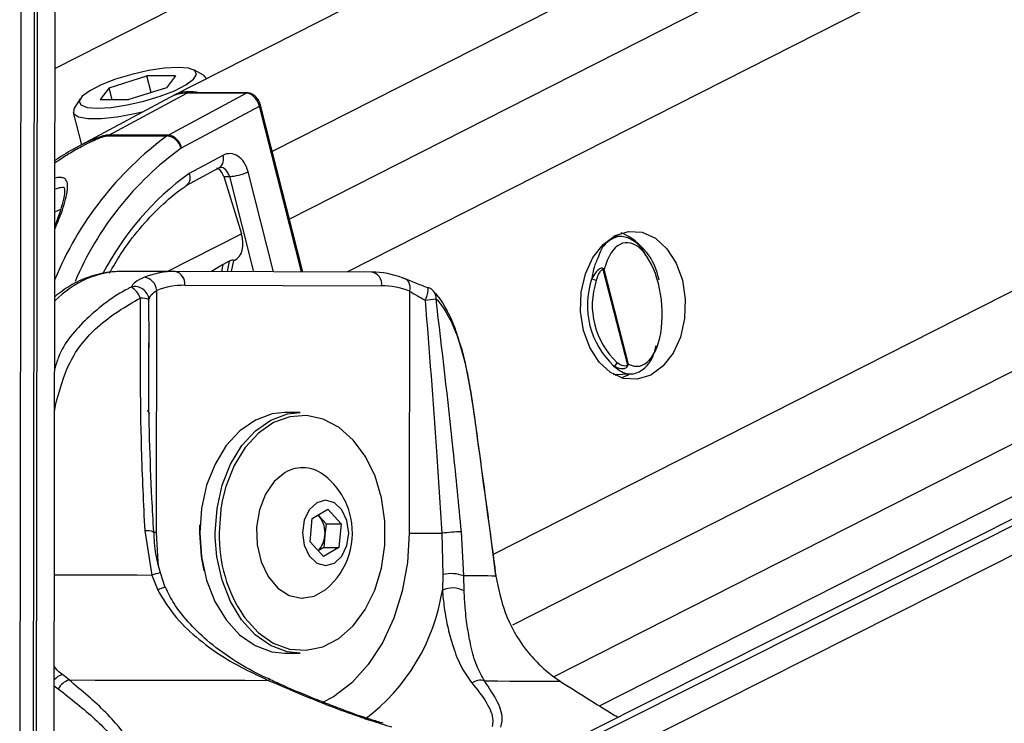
# Model space of a CAD drawing. Header units: millimetres. Extents: x 10 to 10348, y 8 to 8288.
# Tile 104 of 129: x 8354 to 8426, y 3051 to 3102. Entities that reach past the tile are written whole.
import ezdxf

# ---------------------------------------------------------------- set-up
doc = ezdxf.new("R2010")
doc.units = ezdxf.units.MM

msp = doc.modelspace()

# ---------------------------------------------------------------- linework, layer by layer
at = {"color": 8, "linetype": 'Continuous', "lineweight": 25}
for p, q in [((8526.098, 3183.989), (8357.068, 3098.17)), ((8553.172, 3183.668), (8372.871, 3092.127)), ((8563.841, 3183.541), (8374.117, 3087.216)), ((8575.387, 3183.404), (8378.343, 3083.363)), ((8625.309, 3182.812), (8388.937, 3062.803)), ((8636.587, 3182.678), (8390.334, 3057.653)), ((8646.763, 3182.557), (8393.354, 3053.899)), ((8394.074, 3046.336), (8664.302, 3182.35)), ((8394.402, 3048.653), (8660.126, 3182.399)), ((8356.975, 3028.922), (8357.175, 3178.601)), ((8355.686, 3026.529), (8355.881, 3172.302)), ((8374.996, 3083.372), (8371.935, 3095.427)), ((8372.953, 3083.377), (8371.106, 3090.65)), ((8369.746, 3090.312), (8371.506, 3083.381)), ((8357.054, 3087.728), (8357.482, 3087.939)), ((8365.231, 3083.396), (8370.621, 3086.133)), ((8369.737, 3084.138), (8369.582, 3083.386)), ((8369.189, 3083.387), (8369.297, 3083.915)), ((8363.912, 3078.205), (8363.898, 3081.355)), ((8357.034, 3073.186), (8357.1, 3073.644)), ((8357.1, 3073.644), (8357.035, 3073.654)), ((8368.725, 3064.035), (8368.72, 3064.394)), ((8357.008, 3053.259), (8357.301, 3053.025))]:
    msp.add_line(p, q, dxfattribs=at)
at = {"color": 7, "linetype": 'Continuous', "lineweight": 25}
for p, q in [((8538.294, 3183.844), (8365.672, 3096.202)), ((8659.186, 3182.41), (8396.013, 3049.948)), ((8396.679, 3051.796), (8654.059, 3182.471)), ((8356.997, 3045.628), (8357.175, 3178.601)), ((8355.482, 3034.208), (8355.666, 3171.723)), ((8355.497, 3045.637), (8355.666, 3171.723)), ((8354.664, 3170.255), (8354.495, 3043.716)), ((8361.013, 3096.764), (8363.742, 3097.623)), ((8365.818, 3097.623), (8363.742, 3097.623)), ((8364.049, 3096.414), (8363.742, 3097.623)), ((8365.818, 3097.623), (8365.164, 3096.764)), ((8367.857, 3097.677), (8367.158, 3098.064)), ((8368.079, 3097.424), (8368.078, 3097.43)), ((8361.013, 3096.764), (8360.359, 3095.905)), ((8360.97, 3093.325), (8366.646, 3096.366)), ((8361.231, 3095.905), (8361.013, 3096.764)), ((8365.164, 3096.764), (8362.434, 3095.905)), ((8370.986, 3096.366), (8365.31, 3093.325)), ((8370.986, 3096.366), (8366.646, 3096.366)), ((8371.061, 3096.386), (8366.721, 3096.386)), ((8358.891, 3095.966), (8358.462, 3095.292)), ((8365.421, 3096.068), (8358.618, 3092.412)), ((8360.359, 3095.905), (8362.434, 3095.905)), ((8375.093, 3083.371), (8372.014, 3095.501)), ((8358.385, 3094.969), (8358.985, 3092.609)), ((8366.268, 3092.39), (8371.935, 3095.427)), ((8365.31, 3093.325), (8360.97, 3093.325)), ((8360.882, 3093.272), (8365.222, 3093.272)), ((8369.275, 3091.844), (8366.819, 3090.529)), ((8366.614, 3089.663), (8369.04, 3090.963)), ((8369.34, 3090.299), (8369.746, 3090.312)), ((8369.34, 3090.299), (8370.621, 3086.133)), ((8398.26, 3085.94), (8397.696, 3085.953)), ((8369.737, 3084.138), (8369.297, 3083.915)), ((8369.896, 3083.385), (8370.063, 3084.198)), ((8370.058, 3084.172), (8370.133, 3084.21)), ((8365.794, 3083.396), (8361.899, 3083.396)), ((8380.112, 3083.358), (8365.794, 3083.396)), ((8396.924, 3083.55), (8398.696, 3076.573)), ((8398.773, 3076.666), (8397.021, 3083.564)), ((8364.443, 3064.402), (8364.466, 3082.019)), ((8366.5, 3082.396), (8380.818, 3082.358)), ((8382.851, 3081.97), (8382.827, 3064.352)), ((8363.914, 3077.821), (8363.912, 3078.205)), ((8397.696, 3075.914), (8398.971, 3075.945)), ((8397.803, 3075.856), (8397.927, 3075.92)), ((8374.908, 3073.127), (8373.776, 3073.127)), ((8375.07, 3069.127), (8375.049, 3069.127)), ((8375.613, 3063.719), (8375.776, 3065.435)), ((8375.776, 3065.435), (8376.909, 3066.094)), ((8376.291, 3065.565), (8376.181, 3065.67)), ((8376.189, 3065.675), (8376.291, 3065.565)), ((8376.291, 3065.565), (8376.776, 3065.035)), ((8376.909, 3066.094), (8377.879, 3065.035)), ((8367.589, 3064.393), (8367.603, 3064.963)), ((8376.776, 3065.035), (8376.694, 3064.177)), ((8376.776, 3065.035), (8377.879, 3065.035)), ((8377.879, 3065.035), (8377.716, 3063.319)), ((8363.586, 3064.518), (8364.097, 3061.313)), ((8376.694, 3064.177), (8376.613, 3063.319)), ((8385.212, 3064.349), (8385.268, 3061.344)), ((8386.803, 3061.252), (8386.627, 3064.456)), ((8376.583, 3062.66), (8375.613, 3063.719)), ((8376.613, 3063.319), (8376.2, 3063.079)), ((8377.716, 3063.319), (8376.583, 3062.66)), ((8376.613, 3063.319), (8377.716, 3063.319)), ((8364.097, 3061.313), (8364.532, 3060.218)), ((8364.701, 3061.462), (8364.701, 3061.461)), ((8365.081, 3060.416), (8364.725, 3061.47)), ((8385.268, 3061.344), (8385.24, 3060.217)), ((8386.824, 3060.158), (8386.803, 3061.252)), ((8375.049, 3059.627), (8375.07, 3059.627)), ((8373.776, 3055.627), (8374.908, 3055.627)), ((8358.086, 3053.676), (8357.597, 3054.064)), ((8393.254, 3053.969), (8393.815, 3053.58))]:
    msp.add_line(p, q, dxfattribs=at)
at = {"color": 7, "linetype": 'Continuous', "lineweight": 25, "flags": 128}
for points in [[(8366.017, 3098.251), (8365.021, 3098.191), (8363.87, 3098.015), (8362.655, 3097.738), (8361.475, 3097.382), (8360.425, 3096.976), (8359.592, 3096.553), (8359.042, 3096.147), (8358.819, 3095.791), (8358.943, 3095.514), (8359.402, 3095.338), (8360.16, 3095.278), (8361.155, 3095.338), (8362.307, 3095.514), (8363.522, 3095.791), (8364.702, 3096.147), (8365.751, 3096.553), (8366.585, 3096.976), (8367.135, 3097.382), (8367.357, 3097.738), (8367.234, 3098.015), (8366.775, 3098.191), (8366.017, 3098.251)], [(8368.078, 3097.43), (8367.912, 3097.643), (8367.857, 3097.677)], [(8366.721, 3096.386), (8366.686, 3096.382), (8366.646, 3096.366)], [(8358.462, 3095.292), (8358.424, 3095.225), (8358.419, 3094.889), (8358.771, 3094.65), (8359.454, 3094.526), (8360.416, 3094.526), (8361.588, 3094.65), (8362.882, 3094.889), (8363.499, 3095.035)], [(8400.394, 3075.851), (8399.42, 3075.552), (8398.424, 3075.62), (8397.475, 3076.05), (8396.636, 3076.812), (8395.966, 3077.856), (8395.51, 3079.109), (8395.298, 3080.487), (8395.346, 3081.895), (8395.65, 3083.237), (8396.189, 3084.423), (8396.927, 3085.371), (8397.813, 3086.016), (8398.787, 3086.315), (8399.783, 3086.247), (8400.732, 3085.818), (8401.571, 3085.055), (8402.241, 3084.012), (8402.697, 3082.758), (8402.909, 3081.381), (8402.861, 3079.973), (8402.557, 3078.63), (8402.018, 3077.445), (8401.28, 3076.497), (8400.394, 3075.851)], [(8382.33, 3082.935), (8382.464, 3082.916), (8382.586, 3082.861), (8382.691, 3082.772), (8382.775, 3082.652), (8382.835, 3082.506), (8382.868, 3082.339), (8382.874, 3082.158), (8382.851, 3081.97)], [(8384.157, 3082.204), (8384.2, 3082.235), (8384.21, 3082.235)], [(8398.255, 3075.669), (8398.697, 3075.851), (8398.864, 3075.943)], [(8387.48, 3073.591), (8387.478, 3073.58), (8387.464, 3073.562)], [(8373.776, 3073.127), (8372.851, 3073.029), (8371.638, 3072.588), (8370.513, 3071.811), (8369.522, 3070.73), (8368.705, 3069.389), (8368.095, 3067.843), (8367.718, 3066.155), (8367.589, 3064.394)], [(8368.72, 3064.394), (8368.85, 3066.155), (8369.226, 3067.843), (8369.836, 3069.389), (8370.653, 3070.73), (8371.645, 3071.811), (8372.77, 3072.588), (8373.982, 3073.029), (8374.908, 3073.127)], [(8370.792, 3058.306), (8370.875, 3058.191), (8371.841, 3057.13), (8372.939, 3056.365), (8374.122, 3055.928), (8375.344, 3055.837), (8376.553, 3056.096), (8377.701, 3056.694), (8378.741, 3057.606), (8379.629, 3058.795), (8380.33, 3060.214), (8380.814, 3061.802), (8381.063, 3063.496), (8381.065, 3065.226), (8380.821, 3066.921), (8380.341, 3068.512), (8379.644, 3069.934), (8378.759, 3071.128), (8377.722, 3072.046), (8376.576, 3072.65), (8375.367, 3072.915), (8374.145, 3072.831), (8372.96, 3072.4), (8371.861, 3071.642), (8370.892, 3070.585), (8370.093, 3069.275), (8369.498, 3067.764), (8369.23, 3066.699)], [(8373.794, 3068.771), (8373.003, 3068.121), (8372.365, 3067.193), (8371.928, 3066.056), (8371.725, 3064.795), (8371.769, 3063.503), (8372.058, 3062.276), (8372.571, 3061.205), (8373.268, 3060.368), (8374.1, 3059.83), (8375.004, 3059.628), (8375.912, 3059.779), (8376.757, 3060.269)], [(8376.108, 3066.574), (8375.562, 3066.061), (8375.196, 3065.292), (8375.067, 3064.384), (8375.193, 3063.474), (8375.555, 3062.702), (8376.099, 3062.185), (8376.741, 3062.002), (8377.384, 3062.18), (8377.93, 3062.693), (8378.296, 3063.462), (8378.425, 3064.37), (8378.299, 3065.28), (8377.937, 3066.052), (8377.393, 3066.569), (8376.751, 3066.752), (8376.108, 3066.574)], [(8367.589, 3064.394), (8367.713, 3062.632), (8368.086, 3060.942), (8368.691, 3059.392), (8369.505, 3058.047), (8370.493, 3056.96), (8371.616, 3056.178), (8372.828, 3055.73), (8373.776, 3055.627)], [(8367.914, 3061.611), (8367.711, 3062.672), (8367.589, 3064.393)], [(8374.908, 3055.627), (8373.959, 3055.73), (8372.748, 3056.178), (8371.625, 3056.96), (8370.636, 3058.047), (8369.823, 3059.392), (8369.217, 3060.942), (8368.845, 3062.632), (8368.725, 3064.035)], [(8382.827, 3064.352), (8383.073, 3064.352), (8383.349, 3064.351), (8383.649, 3064.351), (8383.964, 3064.35), (8384.286, 3064.35), (8384.607, 3064.349), (8384.918, 3064.349), (8385.212, 3064.349)], [(8389.141, 3061.258), (8389.141, 3061.254), (8389.133, 3061.237)], [(8358.086, 3053.676), (8359.99, 3053.673), (8361.874, 3053.67), (8363.736, 3053.667), (8365.571, 3053.663), (8367.376, 3053.66), (8369.147, 3053.656), (8370.883, 3053.653), (8372.578, 3053.649)], [(8388.296, 3053.607), (8389.255, 3053.603), (8390.141, 3053.6), (8390.95, 3053.597), (8391.683, 3053.593), (8392.337, 3053.59), (8392.911, 3053.587), (8393.404, 3053.583), (8393.815, 3053.58)]]:
    msp.add_lwpolyline(points, dxfattribs=at)
at = {"color": 8, "linetype": 'Continuous', "lineweight": 25, "flags": 128}
for points in [[(8371.061, 3096.386), (8371.026, 3096.382), (8370.986, 3096.366)], [(8371.935, 3095.427), (8371.97, 3095.447), (8371.996, 3095.466), (8372.011, 3095.483), (8372.014, 3095.498), (8372.014, 3095.501)], [(8369.23, 3066.699), (8369.129, 3066.114), (8369.003, 3064.393)], [(8364.443, 3064.402), (8364.233, 3064.402), (8364.183, 3064.403)], [(8364.593, 3062.035), (8364.565, 3062.262), (8364.443, 3064.402)], [(8382.827, 3064.352), (8382.699, 3062.213), (8382.323, 3060.133), (8381.711, 3058.168), (8380.878, 3056.373), (8379.848, 3054.796), (8378.648, 3053.48), (8377.311, 3052.462), (8376.474, 3052.013)], [(8357.018, 3061.325), (8357.54, 3061.324), (8358.654, 3061.323), (8359.761, 3061.321), (8360.86, 3061.319), (8361.95, 3061.317), (8363.029, 3061.315), (8364.097, 3061.313)]]:
    msp.add_lwpolyline(points, dxfattribs=at)
at = {"color": 7, "linetype": 'Continuous', "lineweight": 25}
for centre, radius, start, end in [((8366.617, 3093.822), 2.545, 89.34607, 118.0393), ((8366.873, 3093.756), 2.725, 74.80747, 116.15007), ((8361.419, 3092.492), 0.946, 118.30016, 124.55915), ((8365.759, 3092.492), 0.946, 118.30016, 124.55915), ((8365.113, 3092.166), 1.176, 11.00496, 80.35659), ((8365.026, 3092.025), 1.261, 15.96142, 81.04467), ((8366.418, 3092.111), 0.317, 118.34268, 124.55779), ((8369.595, 3093.829), 3.521, 272.46739, 295.43012), ((8396.473, 3081.961), 4.597, 9.98908, 67.18865), ((8365.793, 3077.212), 6.184, 89.99048, 111.01478), ((8365.618, 3082.523), 0.891, 351.8462, 78.58008), ((8379.936, 3082.484), 0.891, 351.85112, 78.57516), ((8380.08, 3077.169), 6.188, 68.68439, 89.70449), ((8396.584, 3083.579), 0.342, 355.18401, 7.29124), ((8363.379, 3081.911), 1.092, 5.71261, 79.65929), ((8401.803, 3080.932), 6.012, 161.58027, 226.90862), ((8396.061, 3082.052), 0.78, 61.24194, 87.17958), ((8401.854, 3080.932), 5.71, 161.58197, 226.90574), ((8362.87, 3081.263), 1.033, 5.12869, 104.7101), ((8361.864, 3080.972), 1.489, 19.4146, 60.05231), ((8366.499, 3076.73), 5.666, 89.98539, 111.02056), ((8380.788, 3076.681), 5.677, 68.692, 89.69798), ((8383.855, 3081.3), 1, 42.66216, 69.15823), ((8363.296, 3079.785), 1.682, 69.01364, 90.93696), ((8380.699, 3108.425), 27.323, 276.92116, 278.59273), ((8397.643, 3076.864), 0.327, 279.47477, 341.83548), ((8398.493, 3076.42), 0.254, 23.83247, 36.99701), ((8375.076, 3066.566), 2.55, 48.78561, 120.20014), ((8373.384, 3064.377), 5.315, 16.20244, 50.61067), ((8374.877, 3064.401), 1.831, 352.9694, 39.4314), ((8373.384, 3064.377), 5.315, 309.38933, 16.20244), ((8375.05, 3064.281), 1.647, 313.71238, 356.37271), ((8386.798, 3052.773), 11.684, 90.83793, 97.80076), ((8385.881, 3058.726), 2.689, 69.94952, 103.16392), ((8384.918, 2588.124), 473.132, 89.4896, 89.77182), ((8385.972, 3058.569), 1.803, 61.77225, 113.95467), ((8358.443, 3052.447), 1.28, 106.2307, 153.18198), ((8387.992, 3052.626), 1.027, 72.81201, 125.6752)]:
    msp.add_arc(centre, radius, start, end, dxfattribs=at)
at = {"color": 8, "linetype": 'Continuous', "lineweight": 25}
for centre, radius, start, end in [((8379.938, 3073.334), 24.78, 126.43116, 157.48022), ((8379.957, 3073.539), 23.3, 126.07139, 156.93843), ((8368.573, 3091.559), 0.757, 308.03315, 22.11472), ((8379.018, 3073.679), 20.802, 125.90264, 152.57126), ((8382.081, 3082.242), 2.129, 333.77027, 359.79814), ((8384.022, 3081.471), 0.762, 355.34937, 41.27598), ((8364.334, 3073.462), 0.565, 192.70485, 226.73259), ((8363.789, 3063.154), 1.379, 71.25414, 98.46791), ((8379.55, 3064.186), 10.549, 178.87401, 213.87642), ((8366.363, 3053.423), 8.209, 101.67856, 106.01934), ((8365.497, 3058.417), 2.043, 101.88661, 118.174), ((8370.971, 3062.399), 14.434, 306.68993, 351.30309), ((8357.961, 3052.823), 1.294, 106.30499, 137.42289), ((8372.691, 3053.529), 0.165, 74.61038, 133.20057)]:
    msp.add_arc(centre, radius, start, end, dxfattribs=at)
at = {"color": 7, "linetype": 'Continuous', "lineweight": 25}
for centre, major_axis, ratio, start_param, end_param in [((8371.228, 3095.427), (-0.459, 0.889), 0.664219, 4.38219, 5.952986), ((8369.775, 3089.973), (0.001, 2.001), 0.706964, 5.057572, 6.645512), ((8368.675, 3089.961), (-0.097, 0.996), 0.721655, 4.987651, 5.914694), ((8369.22, 3085.989), (-0.919, 1.776), 0.677839, 3.136363, 4.451126), ((8399.019, 3080.996), (-0.466, 4.492), 0.481818, 2.818027, 7.196236)]:
    msp.add_ellipse(centre, major_axis=major_axis, ratio=ratio, start_param=start_param, end_param=end_param, dxfattribs=at)
at = {"color": 8, "linetype": 'Continuous', "lineweight": 25}
for centre, major_axis, ratio, start_param, end_param in [((8369.068, 3089.973), (0.034, 1), 0.713644, 5.081543, 6.329766), ((8361.852, 3071.396), (0.062, 12), 0.707102, 0.001735, 0.609528)]:
    msp.add_ellipse(centre, major_axis=major_axis, ratio=ratio, start_param=start_param, end_param=end_param, dxfattribs=at)
at = {"color": 7, "linetype": 'Continuous', "lineweight": 25}
for points, knots in [([(8372.014, 3095.501), (8371.983, 3095.595), (8371.913, 3095.809), (8371.697, 3096.107), (8371.412, 3096.32), (8371.184, 3096.384), (8371.073, 3096.385), (8371.061, 3096.386)], [0, 0, 0, 0, 0.204193, 0.46654, 0.739319, 0.970931, 1, 1, 1, 1]), ([(8358.643, 3092.418), (8358.556, 3092.373), (8358.002, 3092.091), (8357.49, 3091.756), (8357.059, 3091.475)], [0, 0, 0, 0, 0.157474, 1, 1, 1, 1]), ([(8366.819, 3090.529), (8366.821, 3090.522), (8366.84, 3090.459), (8366.877, 3090.294), (8366.876, 3090.047), (8366.802, 3089.816), (8366.697, 3089.732), (8366.649, 3089.694)], [0, 0, 0, 0, 0.017918, 0.177617, 0.46887, 0.759866, 1, 1, 1, 1]), ([(8369.04, 3090.963), (8369.05, 3090.968), (8369.067, 3090.976), (8369.072, 3090.972), (8369.074, 3090.971)], [0, 0, 0, 0, 0.582399, 1, 1, 1, 1]), ([(8357.129, 3089.421), (8357.22, 3089.451), (8357.394, 3089.508), (8357.602, 3089.532), (8357.713, 3089.514), (8357.719, 3089.503), (8357.743, 3089.495), (8357.781, 3089.154), (8357.674, 3088.591), (8357.457, 3087.801), (8357.205, 3087.115), (8357.066, 3086.736)], [0, 0, 0, 0, 0.047404, 0.090197, 0.132981, 0.178342, 0.268117, 0.409247, 0.550857, 0.751637, 1, 1, 1, 1]), ([(8361.035, 3083.283), (8361.297, 3083.743), (8361.961, 3084.909), (8363.207, 3086.543), (8364.73, 3088.173), (8365.908, 3089.169), (8366.566, 3089.622), (8366.657, 3089.685)], [0, 0, 0, 0, 0.170629, 0.432844, 0.695158, 0.9578, 1, 1, 1, 1]), ([(8400.026, 3084.596), (8399.988, 3084.672), (8399.742, 3085.161), (8399.136, 3085.688), (8398.286, 3086.043), (8397.448, 3085.772), (8396.826, 3085.182), (8396.605, 3084.543), (8396.541, 3084.359)], [0, 0, 0, 0, 0.037463, 0.243379, 0.456866, 0.679092, 0.907616, 1, 1, 1, 1]), ([(8370.054, 3084.199), (8370.054, 3084.212), (8370.056, 3084.24), (8369.939, 3084.227), (8369.818, 3084.178), (8369.747, 3084.143), (8369.737, 3084.138)], [0, 0, 0, 0, 0.285961, 0.62479, 0.950528, 1, 1, 1, 1]), ([(8361.902, 3083.396), (8361.594, 3083.385), (8360.793, 3083.356), (8359.52, 3083.036), (8358.184, 3082.441), (8357.409, 3081.84), (8357.045, 3081.559)], [0, 0, 0, 0, 0.177117, 0.46207, 0.747654, 1, 1, 1, 1]), ([(8369.297, 3083.915), (8369.177, 3083.845), (8368.92, 3083.696), (8368.616, 3083.496), (8368.454, 3083.389)], [0, 0, 0, 0, 0.467223, 1, 1, 1, 1]), ([(8396.923, 3083.622), (8396.903, 3083.628), (8396.842, 3083.647), (8396.734, 3083.617), (8396.564, 3083.518), (8396.323, 3083.274), (8396.184, 3082.998), (8396.1, 3082.832)], [0, 0, 0, 0, 0.060653, 0.184539, 0.294007, 0.574648, 1, 1, 1, 1]), ([(8396.437, 3082.736), (8396.488, 3082.888), (8396.571, 3083.136), (8396.715, 3083.381), (8396.815, 3083.496), (8396.874, 3083.547), (8396.913, 3083.55), (8396.924, 3083.55)], [0, 0, 0, 0, 0.455731, 0.745095, 0.85067, 0.957037, 1, 1, 1, 1]), ([(8397.021, 3083.564), (8397.021, 3083.565), (8396.995, 3083.585), (8396.958, 3083.604), (8396.923, 3083.622)], [0, 0, 0, 0, 0.028909, 1, 1, 1, 1]), ([(8396.924, 3083.55), (8396.959, 3083.555), (8396.995, 3083.56), (8397.021, 3083.564), (8397.021, 3083.564)], [0, 0, 0, 0, 0.971185, 1, 1, 1, 1]), ([(8363.575, 3082.985), (8363.326, 3082.87), (8362.862, 3082.656), (8362.688, 3082.386), (8362.607, 3082.262)], [0, 0, 0, 0, 0.53814, 1, 1, 1, 1]), ([(8384.157, 3082.204), (8383.846, 3082.33), (8383.172, 3082.601), (8382.624, 3082.818), (8382.33, 3082.935)], [0, 0, 0, 0, 0.461863, 1, 1, 1, 1]), ([(8363.898, 3081.355), (8363.94, 3081.469), (8364.029, 3081.711), (8364.315, 3081.912), (8364.466, 3082.019)], [0, 0, 0, 0, 0.469456, 1, 1, 1, 1]), ([(8382.851, 3081.97), (8383.034, 3081.862), (8383.379, 3081.659), (8383.796, 3081.416), (8383.991, 3081.301)], [0, 0, 0, 0, 0.530541, 1, 1, 1, 1]), ([(8386.471, 3078.328), (8386.365, 3078.668), (8386.096, 3079.53), (8385.531, 3080.684), (8385.013, 3081.558), (8384.638, 3081.903), (8384.578, 3081.958)], [0, 0, 0, 0, 0.225491, 0.57077, 0.931004, 1, 1, 1, 1]), ([(8357.1, 3073.644), (8357.382, 3074.722), (8357.946, 3076.882), (8360.195, 3079.672), (8362.189, 3080.837), (8363.268, 3081.467)], [0, 0, 0, 0, 0.313747, 0.628666, 1, 1, 1, 1]), ([(8363.268, 3081.467), (8363.251, 3077.806), (8363.223, 3072.158), (8363.492, 3066.506), (8363.586, 3064.518)], [0, 0, 0, 0, 0.648279, 1, 1, 1, 1]), ([(8383.991, 3081.301), (8384.276, 3077.639), (8384.716, 3071.989), (8385.083, 3066.337), (8385.212, 3064.349)], [0, 0, 0, 0, 0.648203, 1, 1, 1, 1]), ([(8386.627, 3064.456), (8386.433, 3066.444), (8385.879, 3072.097), (8385.213, 3077.747), (8384.781, 3081.409)], [0, 0, 0, 0, 0.351724, 1, 1, 1, 1]), ([(8384.781, 3081.409), (8384.814, 3081.373), (8385.306, 3080.841), (8386.091, 3079.491), (8386.936, 3076.814), (8387.289, 3074.645), (8387.464, 3073.562)], [0, 0, 0, 0, 0.0250477, 0.3715271, 0.6863385, 1, 1, 1, 1]), ([(8387.473, 3073.585), (8387.42, 3073.973), (8387.288, 3074.929), (8387.001, 3076.382), (8386.726, 3077.586), (8386.521, 3078.184), (8386.471, 3078.328)], [0, 0, 0, 0, 0.22309, 0.550934, 0.892293, 1, 1, 1, 1]), ([(8364.242, 3064.46), (8364.199, 3065.267), (8364.001, 3068.957), (8363.853, 3073.543), (8363.889, 3077.313), (8363.898, 3078.204)], [0, 0, 0, 0, 0.176184, 0.80521, 1, 1, 1, 1]), ([(8397.697, 3076.542), (8397.889, 3076.381), (8398.359, 3075.989), (8399.154, 3075.867), (8399.964, 3076.299), (8400.554, 3077.054), (8400.74, 3077.777), (8400.798, 3078.001)], [0, 0, 0, 0, 0.1629846, 0.3968921, 0.6400267, 0.8884345, 1, 1, 1, 1]), ([(8397.697, 3076.542), (8397.72, 3076.528), (8397.851, 3076.45), (8398.058, 3076.365), (8398.301, 3076.329), (8398.466, 3076.343), (8398.589, 3076.385), (8398.677, 3076.445), (8398.711, 3076.5), (8398.725, 3076.523)], [0, 0, 0, 0, 0.070132, 0.395153, 0.58707, 0.730993, 0.841657, 0.936384, 1, 1, 1, 1]), ([(8398.696, 3076.573), (8398.686, 3076.563), (8398.66, 3076.535), (8398.561, 3076.508), (8398.333, 3076.533), (8398.115, 3076.644), (8397.971, 3076.75), (8397.953, 3076.763)], [0, 0, 0, 0, 0.045332, 0.125548, 0.375592, 0.924118, 1, 1, 1, 1]), ([(8398.773, 3076.666), (8398.772, 3076.665), (8398.753, 3076.635), (8398.724, 3076.604), (8398.696, 3076.573)], [0, 0, 0, 0, 0.029107, 1, 1, 1, 1]), ([(8398.725, 3076.523), (8398.744, 3076.569), (8398.764, 3076.617), (8398.772, 3076.664), (8398.773, 3076.666)], [0, 0, 0, 0, 0.971469, 1, 1, 1, 1]), ([(8387.464, 3073.562), (8387.555, 3072.908), (8388.009, 3069.638), (8388.566, 3065.53), (8389.022, 3062.075), (8389.133, 3061.237)], [0, 0, 0, 0, 0.159183, 0.79594, 1, 1, 1, 1]), ([(8389.141, 3061.258), (8389.006, 3062.285), (8388.465, 3066.396), (8387.902, 3070.507), (8387.48, 3073.591)], [0, 0, 0, 0, 0.249839, 1, 1, 1, 1]), ([(8364.727, 3061.468), (8364.607, 3061.918), (8364.344, 3062.902), (8364.287, 3063.913), (8364.257, 3064.461)], [0, 0, 0, 0, 0.45815, 1, 1, 1, 1]), ([(8389.133, 3061.237), (8389.317, 3060.335), (8389.713, 3058.392), (8390.981, 3056.24), (8392.226, 3054.805), (8392.914, 3054.245), (8393.254, 3053.969)], [0, 0, 0, 0, 0.301537, 0.649271, 0.826762, 1, 1, 1, 1]), ([(8372.739, 3053.709), (8372.46, 3053.829), (8371.521, 3054.232), (8369.941, 3055.161), (8368.197, 3056.435), (8366.775, 3057.826), (8365.743, 3059.119), (8365.288, 3060.026), (8365.089, 3060.424)], [0, 0, 0, 0, 0.090495, 0.304937, 0.530845, 0.713039, 0.87407, 1, 1, 1, 1]), ([(8364.532, 3060.218), (8364.907, 3059.599), (8365.679, 3058.329), (8367.318, 3056.761), (8369.578, 3055.065), (8371.424, 3054.194), (8372.578, 3053.649)], [0, 0, 0, 0, 0.202398, 0.415929, 0.635025, 1, 1, 1, 1]), ([(8385.24, 3060.217), (8385.28, 3059.786), (8385.374, 3058.776), (8385.643, 3057.391), (8386.053, 3055.929), (8386.595, 3054.559), (8387.125, 3053.829), (8387.393, 3053.46)], [0, 0, 0, 0, 0.135243, 0.316728, 0.502898, 0.748889, 1, 1, 1, 1]), ([(8388.296, 3053.607), (8388.1, 3053.96), (8387.705, 3054.673), (8387.341, 3055.986), (8387.068, 3057.407), (8386.897, 3058.745), (8386.846, 3059.739), (8386.824, 3060.158)], [0, 0, 0, 0, 0.245377, 0.495296, 0.6781, 0.864609, 1, 1, 1, 1]), ([(8359.567, 3042.352), (8359.744, 3042.393), (8360.736, 3042.623), (8362.266, 3043.244), (8363.382, 3044.33), (8363.781, 3045.474), (8363.725, 3046.952), (8362.824, 3048.931), (8360.881, 3051.336), (8359.018, 3052.896), (8358.086, 3053.676)], [0, 0, 0, 0, 0.024024, 0.134637, 0.244506, 0.334114, 0.423971, 0.601081, 0.800327, 1, 1, 1, 1]), ([(8372.578, 3053.649), (8373.768, 3053.138), (8376.175, 3052.103), (8379.235, 3050.966), (8381.05, 3050.411), (8381.557, 3050.256)], [0, 0, 0, 0, 0.413471, 0.836282, 1, 1, 1, 1]), ([(8377.266, 3051.792), (8376.84, 3051.955), (8375.633, 3052.416), (8374.127, 3053.058), (8373.066, 3053.537), (8372.734, 3053.687)], [0, 0, 0, 0, 0.272828, 0.772905, 1, 1, 1, 1]), ([(8387.393, 3053.46), (8387.771, 3052.985), (8388.535, 3052.024), (8388.975, 3050.963), (8388.883, 3050.443), (8388.858, 3050.298)], [0, 0, 0, 0, 0.414625, 0.838125, 1, 1, 1, 1]), ([(8389.481, 3050.235), (8389.526, 3050.388), (8389.685, 3050.928), (8389.357, 3052.054), (8388.653, 3053.084), (8388.296, 3053.607)], [0, 0, 0, 0, 0.163705, 0.575616, 1, 1, 1, 1]), ([(8393.815, 3053.58), (8395.084, 3052.774), (8396.423, 3051.924), (8397.948, 3051.009), (8398.027, 3050.962)], [0, 0, 0, 0, 0.948341, 1, 1, 1, 1]), ([(8357.301, 3053.025), (8358.231, 3052.301), (8360.088, 3050.855), (8362.071, 3048.62), (8363.041, 3046.775), (8363.175, 3045.393), (8362.856, 3044.324), (8361.844, 3043.302), (8360.401, 3042.714), (8359.463, 3042.495), (8359.296, 3042.456)], [0, 0, 0, 0, 0.202799, 0.405178, 0.583303, 0.67249, 0.761399, 0.868871, 0.976542, 1, 1, 1, 1]), ([(8380.94, 3050.523), (8380.636, 3050.614), (8379.675, 3050.9), (8378.438, 3051.333), (8377.535, 3051.686), (8377.266, 3051.792)], [0, 0, 0, 0, 0.24496, 0.7749, 1, 1, 1, 1])]:
    msp.add_open_spline(points, degree=3, knots=knots, dxfattribs=at)
at = {"color": 8, "linetype": 'Continuous', "lineweight": 25}
for points, knots in [([(8360.97, 3093.325), (8360.939, 3093.324), (8360.858, 3093.322), (8360.692, 3093.292), (8360.393, 3093.212), (8359.987, 3093.065), (8359.431, 3092.823), (8358.979, 3092.611), (8358.701, 3092.452), (8358.643, 3092.419)], [0, 0, 0, 0, 0.0479251, 0.1265358, 0.2176583, 0.4197055, 0.6234952, 0.9216365, 1, 1, 1, 1]), ([(8357.059, 3091.314), (8357.392, 3091.538), (8358.015, 3091.955), (8358.878, 3092.441), (8359.545, 3092.782), (8360.045, 3093.012), (8360.401, 3093.156), (8360.659, 3093.237), (8360.797, 3093.267), (8360.859, 3093.27), (8360.882, 3093.272)], [0, 0, 0, 0, 0.282814, 0.528018, 0.691361, 0.800356, 0.903218, 0.94602, 0.980142, 1, 1, 1, 1]), ([(8357.052, 3086.487), (8357.19, 3086.812), (8357.597, 3087.771), (8357.896, 3088.798), (8358.014, 3089.644), (8357.921, 3090.037), (8357.704, 3090.217), (8357.416, 3090.252), (8357.188, 3090.233), (8357.059, 3090.188), (8357.057, 3090.188)], [0, 0, 0, 0, 0.175309, 0.516929, 0.690556, 0.81058, 0.881012, 0.940109, 0.999269, 1, 1, 1, 1]), ([(8396.541, 3084.359), (8396.429, 3084.113), (8396.229, 3083.675), (8396.139, 3083.089), (8396.1, 3082.832)], [0, 0, 0, 0, 0.560042, 1, 1, 1, 1]), ([(8362.607, 3082.262), (8362.53, 3082.223), (8361.372, 3081.645), (8359.411, 3080.144), (8357.538, 3078.015), (8357.122, 3076.582), (8357.038, 3076.294)], [0, 0, 0, 0, 0.032402, 0.482516, 0.896166, 1, 1, 1, 1]), ([(8357.597, 3054.064), (8357.426, 3054.2), (8357.207, 3054.374), (8357.045, 3054.626), (8357.009, 3054.68)], [0, 0, 0, 0, 0.7823833, 1, 1, 1, 1])]:
    msp.add_open_spline(points, degree=3, knots=knots, dxfattribs=at)

doc.saveas('drawing.dxf')
